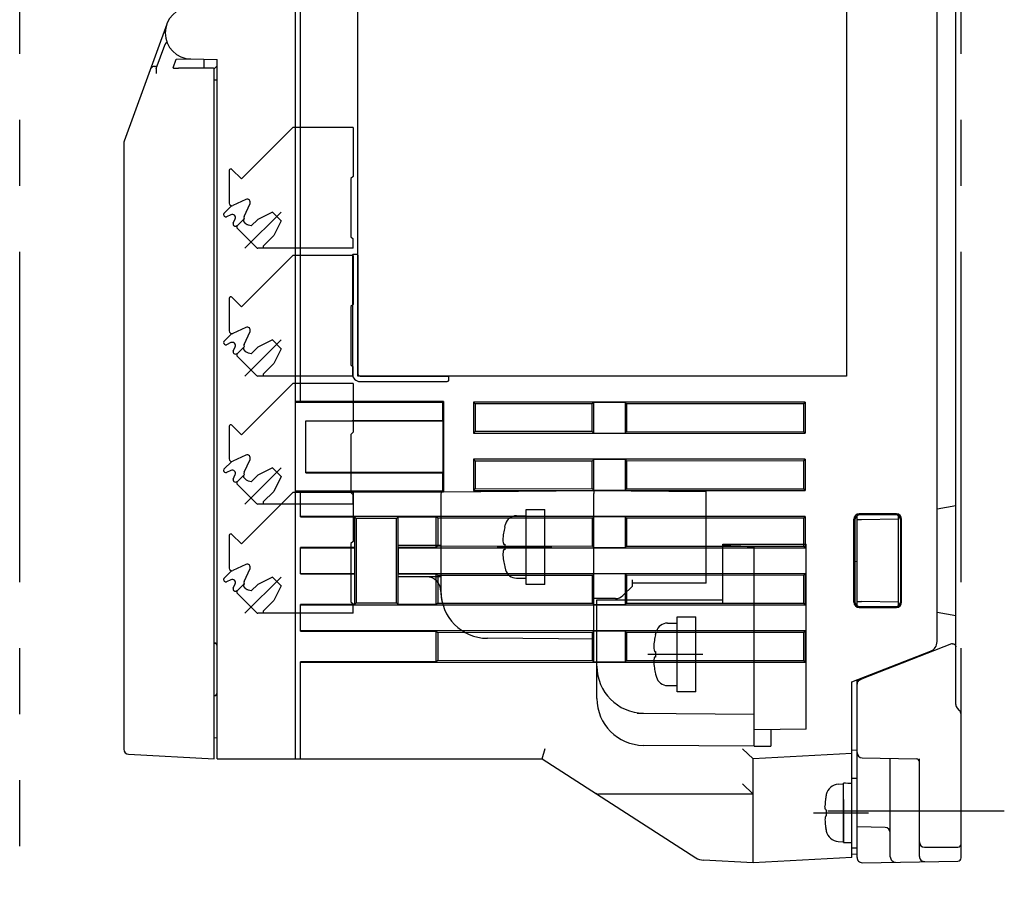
# Model space of a CAD drawing. Header units: millimetres. Extents: x 61 to 724, y -143 to 571.
# Tile 25 of 28: x 443 to 537, y 147 to 231. Entities that reach past the tile are written whole.
import ezdxf

# ---------------------------------------------------------------- set-up
doc = ezdxf.new("R2010")
doc.units = ezdxf.units.MM
doc.linetypes.add('PHANTOMX2', pattern=[127, 63.5, -12.7, 12.7, -12.7, 12.7, -12.7])
for name, color, linetype in [('10', 3, 'CONTINUOUS'), ('12', 7, 'CONTINUOUS'), ('17', 6, 'CONTINUOUS'), ('18', 1, 'PHANTOMX2')]:
    doc.layers.add(name, color=color, linetype=linetype)

msp = doc.modelspace()

# ---------------------------------------------------------------- linework, layer by layer
at = {"layer": '10'}
for p, q in [((469.514, 193.919), (469.514, 277.572)), ((532.514, 183.892), (532.514, 277.111)), ((530.714, 170.846), (530.714, 263.498)), ((475.014, 196.372), (475.014, 249.372)), ((522.014, 249.372), (522.014, 196.372)), ((469.014, 159.572), (469.014, 232.047)), ((456.666, 230.23), (452.544, 218.955)), ((455.64, 225.969), (456.452, 228.189)), ((457.254, 226.014), (457.558, 226.846)), ((457.558, 226.846), (458.97, 226.871)), ((458.97, 226.872), (461.514, 226.828)), ((460.214, 226.851), (460.214, 226.051)), ((461.514, 159.572), (461.514, 226.828)), ((455.688, 226.171), (455.715, 226.172)), ((460.343, 225.995), (457.773, 225.989)), ((458.305, 225.99), (457.773, 225.99)), ((460.214, 226.051), (460.27, 225.995)), ((461.05, 225.98), (460.477, 225.993)), ((461.214, 225.919), (461.514, 226.219)), ((461.214, 159.572), (461.214, 225.963)), ((461.514, 224.828), (461.214, 224.825)), ((452.514, 218.784), (452.514, 160.503)), ((474.494, 207.972), (474.494, 196.612)), ((474.698, 208.112), (474.809, 208.112)), ((475.014, 207.972), (475.014, 196.612)), ((522.014, 196.372), (475.014, 196.372)), ((475.254, 196.372), (483.614, 196.372)), ((483.754, 196.168), (483.754, 196.056)), ((475.254, 195.852), (483.614, 195.852)), ((469.514, 193.919), (469.014, 193.919)), ((474.464, 193.82), (469.014, 193.824)), ((483.272, 193.931), (469.514, 193.935)), ((474.464, 193.822), (474.464, 193.82)), ((483.164, 193.822), (474.464, 193.822)), ((483.164, 193.822), (483.272, 193.931)), ((483.164, 193.822), (483.164, 192.072)), ((483.272, 193.931), (483.272, 185.213)), ((518.04, 193.872), (486.137, 193.872)), ((486.318, 193.692), (486.137, 193.872)), ((486.137, 193.872), (486.137, 190.872)), ((497.565, 193.697), (486.318, 193.692)), ((486.318, 193.692), (486.318, 191.052)), ((497.714, 193.846), (497.565, 193.697)), ((497.565, 191.047), (497.565, 193.697)), ((500.714, 193.846), (497.714, 193.846)), ((497.714, 190.898), (497.714, 193.846)), ((500.714, 193.846), (500.85, 193.71)), ((500.714, 193.846), (500.714, 190.898)), ((517.885, 193.718), (500.85, 193.71)), ((500.85, 193.71), (500.85, 191.035)), ((517.885, 193.718), (518.04, 193.872)), ((517.885, 191.027), (517.885, 193.718)), ((518.04, 193.872), (518.04, 190.872)), ((470.014, 192.071), (474.464, 192.074)), ((470.014, 187.073), (470.014, 192.071)), ((483.21, 192.026), (470.014, 192.047)), ((474.464, 192.074), (474.464, 192.072)), ((483.164, 192.072), (474.464, 192.072)), ((483.164, 192.072), (483.21, 192.026)), ((483.21, 192.026), (483.21, 187.118)), ((486.137, 190.872), (486.318, 191.052)), ((486.137, 190.872), (518.04, 190.872)), ((497.565, 191.047), (486.318, 191.052)), ((497.714, 190.898), (497.565, 191.047)), ((497.714, 190.898), (500.714, 190.898)), ((500.714, 190.898), (500.85, 191.035)), ((500.85, 191.035), (517.885, 191.027)), ((518.04, 190.872), (517.885, 191.027)), ((486.137, 188.372), (486.318, 188.192)), ((518.04, 188.372), (486.137, 188.372)), ((486.137, 188.372), (486.137, 185.372)), ((497.565, 188.197), (486.318, 188.192)), ((486.318, 188.192), (486.318, 185.552)), ((497.714, 188.346), (497.565, 188.197)), ((497.565, 185.547), (497.565, 188.197)), ((500.714, 188.346), (497.714, 188.346)), ((497.714, 185.398), (497.714, 188.346)), ((500.714, 188.346), (500.85, 188.21)), ((500.714, 188.346), (500.714, 185.398)), ((517.885, 188.218), (500.85, 188.21)), ((500.85, 188.21), (500.85, 185.535)), ((517.885, 188.218), (518.04, 188.372)), ((517.885, 185.527), (517.885, 188.218)), ((518.04, 188.372), (518.04, 185.372)), ((483.21, 187.118), (470.014, 187.098)), ((470.014, 187.073), (474.464, 187.07)), ((474.464, 187.07), (474.464, 187.072)), ((474.464, 187.072), (483.164, 187.072)), ((483.164, 187.072), (483.21, 187.118)), ((483.164, 187.072), (483.164, 185.322)), ((486.318, 185.552), (486.137, 185.372)), ((486.318, 185.552), (497.565, 185.547)), ((497.714, 185.398), (497.565, 185.547)), ((500.714, 185.398), (500.85, 185.535)), ((500.85, 185.535), (517.885, 185.527)), ((474.464, 185.324), (469.014, 185.32)), ((469.514, 185.225), (469.014, 185.225)), ((469.514, 182.846), (469.514, 185.225)), ((483.272, 185.213), (469.514, 185.21)), ((474.464, 185.322), (474.464, 185.324)), ((483.164, 185.322), (474.464, 185.322)), ((483.164, 185.322), (483.272, 185.213)), ((486.137, 185.372), (518.04, 185.372)), ((497.714, 185.398), (500.714, 185.398)), ((518.04, 185.372), (517.885, 185.527)), ((532.513, 183.892), (530.714, 183.575)), ((532.513, 173.352), (532.513, 183.892)), ((518.04, 182.872), (469.514, 182.872)), ((469.514, 182.846), (474.714, 182.846)), ((474.714, 182.846), (474.876, 182.683)), ((474.714, 182.846), (474.714, 179.898)), ((478.914, 182.846), (478.748, 182.68)), ((478.914, 182.846), (482.561, 182.846)), ((478.914, 179.898), (478.914, 182.846)), ((482.714, 182.701), (482.561, 182.846)), ((482.561, 179.898), (482.561, 182.846)), ((497.576, 182.708), (482.714, 182.701)), ((482.714, 182.701), (482.714, 180.043)), ((497.714, 182.846), (497.576, 182.708)), ((497.576, 180.036), (497.576, 182.708)), ((500.714, 182.846), (497.714, 182.846)), ((497.714, 179.898), (497.714, 182.846)), ((500.714, 182.846), (500.85, 182.71)), ((500.714, 182.846), (500.714, 179.898)), ((517.885, 182.718), (500.85, 182.71)), ((500.85, 182.71), (500.85, 180.035)), ((517.885, 182.718), (518.04, 182.872)), ((517.885, 180.027), (517.885, 182.718)), ((518.04, 182.872), (518.04, 179.872)), ((523.014, 174.307), (523.014, 182.938)), ((526.804, 183.122), (523.213, 183.122)), ((526.714, 183.032), (523.304, 183.031)), ((527.024, 182.924), (527.014, 182.922)), ((527.014, 174.322), (527.014, 182.922)), ((474.876, 182.683), (474.876, 174.561)), ((478.748, 182.68), (474.876, 182.683)), ((478.748, 174.564), (478.748, 182.68)), ((522.714, 174.621), (522.714, 182.623)), ((522.805, 182.532), (522.805, 174.713)), ((523.014, 182.552), (523.038, 182.553)), ((527.014, 182.622), (523.438, 182.56)), ((527.214, 174.711), (527.214, 182.533)), ((527.304, 174.621), (527.304, 182.623)), ((474.714, 179.898), (469.514, 179.898)), ((469.514, 177.346), (469.514, 179.898)), ((469.514, 179.872), (474.687, 179.872)), ((474.714, 179.898), (474.687, 179.872)), ((474.687, 179.872), (474.687, 177.372)), ((478.914, 179.898), (478.94, 179.872)), ((482.561, 179.898), (478.914, 179.898)), ((478.94, 179.872), (518.04, 179.872)), ((478.94, 177.372), (478.94, 179.872)), ((482.714, 180.043), (482.561, 179.898)), ((483.013, 180.072), (482.714, 180.072)), ((482.714, 180.043), (497.576, 180.036)), ((497.714, 179.898), (497.576, 180.036)), ((497.714, 179.898), (500.714, 179.898)), ((500.714, 179.898), (500.85, 180.035)), ((500.85, 180.035), (517.885, 180.027)), ((518.04, 179.872), (517.885, 180.027)), ((523.014, 178.532), (522.805, 178.528)), ((474.687, 177.372), (469.514, 177.372)), ((469.514, 177.346), (474.714, 177.346)), ((474.714, 177.346), (474.687, 177.372)), ((474.714, 177.346), (474.714, 174.398)), ((478.914, 177.346), (478.94, 177.372)), ((478.914, 177.346), (482.561, 177.346)), ((478.914, 174.398), (478.914, 177.346)), ((518.04, 177.372), (478.94, 177.372)), ((482.714, 177.201), (482.561, 177.346)), ((482.561, 174.398), (482.561, 177.346)), ((497.576, 177.208), (482.714, 177.201)), ((482.714, 177.201), (482.714, 174.543)), ((497.714, 177.346), (497.576, 177.208)), ((497.576, 174.536), (497.576, 177.208)), ((500.714, 177.346), (497.714, 177.346)), ((497.714, 174.398), (497.714, 177.346)), ((500.714, 177.346), (500.85, 177.21)), ((500.714, 177.346), (500.714, 174.398)), ((517.885, 177.218), (500.85, 177.21)), ((500.85, 177.21), (500.85, 174.535)), ((517.885, 177.218), (518.04, 177.372)), ((517.885, 174.527), (517.885, 177.218)), ((518.04, 177.372), (518.04, 174.372)), ((474.714, 174.398), (469.514, 174.398)), ((469.514, 171.846), (469.514, 174.398)), ((469.514, 174.372), (518.04, 174.372)), ((474.714, 174.398), (474.876, 174.561)), ((474.876, 174.561), (478.748, 174.564)), ((478.914, 174.398), (478.748, 174.564)), ((482.561, 174.398), (478.914, 174.398)), ((482.714, 174.543), (482.561, 174.398)), ((482.714, 174.543), (497.576, 174.536)), ((497.714, 174.398), (497.576, 174.536)), ((497.714, 174.398), (500.714, 174.398)), ((500.714, 174.398), (500.85, 174.535)), ((500.85, 174.535), (517.885, 174.527)), ((518.04, 174.372), (517.885, 174.527)), ((523.038, 174.692), (523.014, 174.692)), ((523.304, 174.213), (526.714, 174.212)), ((527.014, 174.622), (523.438, 174.685)), ((527.024, 174.32), (527.014, 174.322)), ((523.213, 174.122), (526.804, 174.122)), ((530.714, 173.67), (532.513, 173.352)), ((532.514, 164.779), (532.514, 173.352)), ((518.04, 171.872), (469.514, 171.872)), ((469.514, 171.846), (482.561, 171.846)), ((482.714, 171.701), (482.561, 171.846)), ((482.561, 168.898), (482.561, 171.846)), ((497.576, 171.708), (482.714, 171.701)), ((482.714, 171.701), (482.714, 169.043)), ((497.714, 171.846), (497.576, 171.708)), ((497.576, 169.036), (497.576, 171.708)), ((500.714, 171.846), (497.714, 171.846)), ((497.714, 168.898), (497.714, 171.846)), ((500.714, 171.846), (500.85, 171.71)), ((500.714, 171.846), (500.714, 168.898)), ((517.885, 171.718), (500.85, 171.71)), ((500.85, 171.71), (500.85, 169.035)), ((513.114, 169.029), (513.114, 171.715)), ((517.885, 171.718), (518.04, 171.872)), ((517.885, 169.027), (517.885, 171.718)), ((518.04, 171.872), (518.04, 168.872)), ((532.105, 170.616), (523.496, 167.263)), ((522.514, 166.978), (530.076, 169.914)), ((482.561, 168.898), (469.514, 168.898)), ((469.514, 159.572), (469.514, 168.898)), ((469.514, 168.872), (518.04, 168.872)), ((482.714, 169.043), (482.561, 168.898)), ((482.714, 169.043), (497.576, 169.036)), ((497.565, 169.047), (497.514, 169.047)), ((497.714, 168.898), (497.576, 169.036)), ((497.714, 168.898), (500.714, 168.898)), ((500.714, 168.898), (500.85, 169.035)), ((500.85, 169.035), (517.885, 169.027)), ((518.04, 168.872), (517.885, 169.027)), ((522.514, 150.07), (522.514, 166.978)), ((523.014, 150.081), (523.014, 167.172)), ((532.867, 164.219), (532.66, 164.426)), ((533.014, 150.041), (533.014, 163.865)), ((461.514, 161.572), (461.214, 161.575)), ((452.988, 160.003), (461.214, 159.572)), ((492.738, 159.572), (493.032, 160.572)), ((513.014, 159.572), (512.014, 160.521)), ((522.514, 160.07), (513.014, 159.572)), ((523.014, 160.396), (522.514, 160.37)), ((523.016, 160.13), (523.014, 160.13)), ((461.514, 159.572), (492.738, 159.572)), ((492.738, 159.572), (507.515, 150.059)), ((513.014, 149.572), (513.014, 159.572)), ((523.505, 159.668), (528.719, 159.577)), ((526.214, 150.137), (526.214, 159.621)), ((529.014, 150.186), (529.014, 159.572)), ((513.014, 156.172), (512.014, 157.172)), ((513.014, 156.172), (498.166, 156.172)), ((525.722, 152.967), (523.014, 153.015)), ((529.514, 151.072), (532.714, 151.072)), ((513.014, 149.572), (508.249, 149.822)), ((522.514, 150.07), (513.014, 149.572)), ((523.014, 150.396), (522.514, 150.37)), ((523.522, 149.581), (532.719, 149.742))]:
    msp.add_line(p, q, dxfattribs=at)
for centre, radius, start, end in [((459.014, 229.372), 2.5, 91, 269), ((453.014, 218.784), 0.5, 159.92044, 180), ((475.254, 196.612), 0.76, 180, 270), ((475.254, 196.612), 0.24, 180, 270), ((529.714, 170.846), 1, 291.21797, 0), ((533.014, 164.779), 0.5, 180, 225.00012), ((532.514, 163.865), 0.5, 0, 45.00002), ((453.014, 160.503), 0.5, 180, 267), ((523.514, 160.168), 0.5, 180, 269), ((528.714, 159.277), 0.3, 0, 89), ((498.166, 156.672), 0.5, 237.22687, 270), ((525.714, 152.467), 0.5, 0, 89), ((529.514, 151.572), 0.5, 180, 270), ((532.714, 151.372), 0.3, 270, 0), ((508.327, 151.32), 1.5, 237.22687, 267), ((523.514, 150.081), 0.5, 180, 271), ((526.714, 150.137), 0.5, 180, 271), ((529.514, 150.186), 0.5, 180, 271), ((532.714, 150.041), 0.3, 271, 0)]:
    msp.add_arc(centre, radius, start, end, dxfattribs=at)
for centre, major_axis, ratio, start_param, end_param in [((456.921, 228.017), (0.172, 0.47), 0.999827, 0.838768, 1.570796), ((456.935, 228.053), (0.249, -0.434), 0.999072, -3.124248, -2.443908), ((455.724, 226.198), (0.543, 0.029), 0.047225, -1.993276, -1.640128), ((457.787, 226.015), (0.533, 0.002), 0.04915, 3.123428, 4.686028), ((457.787, 226.016), (0.532, 0), 0.0492, 3.123563, 4.686163), ((460.341, 225.979), (0.3, 0.001), 0.052407, 1.100032, 1.561925), ((460.914, 225.965), (0.3, 0.001), 0.052407, 0.196856, 1.100032), ((523.214, 182.621), (0.355, -0.355), 0.997265, 2.357564, 3.925621), ((523.306, 182.53), (-0.334, 0.373), 0.997523, -0.728603, 0.839454), ((526.713, 182.531), (0.37, 0.338), 0.996979, -0.738611, 0.829446), ((526.803, 182.621), (0.355, 0.355), 0.997265, -0.784029, 0.784029), ((523.214, 174.623), (0.355, 0.355), 0.997265, 2.357564, 3.925621), ((523.306, 174.714), (0.334, 0.373), 0.997523, -3.981047, -2.412989), ((526.713, 174.713), (0.37, -0.338), 0.996979, -0.829446, 0.738611), ((526.803, 174.623), (0.355, -0.355), 0.997265, -0.784029, 0.784029), ((461.214, 170.418), (0.048, 0.297), 0.998555, -1.409837, 0.161416), ((461.214, 170.372), (-0.048, 0.297), 0.998555, -1.731755, -0.160502), ((532.214, 170.337), (0.183, -0.238), 0.999323, 2.521981, 2.859082), ((523.514, 167.279), (0.5, 0.195), 0.01626, -1.949152, -1.61205), ((461.214, 165.973), (0.048, 0.297), 0.998555, -2.98109, -1.409837), ((461.214, 165.926), (-0.048, 0.297), 0.998555, -3.303008, -1.731755)]:
    msp.add_ellipse(centre, major_axis=major_axis, ratio=ratio, start_param=start_param, end_param=end_param, dxfattribs=at)
for points, knots in [([(455.503, 226.163), (455.449, 226.161), (455.348, 226.142), (455.219, 226.072), (455.123, 225.976), (455.082, 225.899), (455.068, 225.859)], [0, 0, 0, 0, 0.286099, 0.540992, 0.775377, 1, 1, 1, 1]), ([(455.64, 225.969), (455.64, 225.969), (455.639, 225.967), (455.637, 225.963), (455.635, 225.954), (455.634, 225.94), (455.632, 225.923), (455.63, 225.901), (455.629, 225.875), (455.627, 225.846), (455.626, 225.8), (455.625, 225.736), (455.625, 225.621), (455.626, 225.532), (455.628, 225.47)], [0, 0, 0, 0, 0.003984, 0.010401, 0.029395, 0.056744, 0.092502, 0.136353, 0.187928, 0.246778, 0.312382, 0.461463, 0.629853, 1, 1, 1, 1]), ([(461.208, 225.969), (461.21, 225.969), (461.213, 225.967), (461.214, 225.964), (461.214, 225.963)], [0, 0, 0, 0, 0.531097, 1, 1, 1, 1]), ([(474.494, 207.972), (474.494, 207.984), (474.497, 208.007), (474.512, 208.039), (474.534, 208.066), (474.563, 208.086), (474.595, 208.1), (474.64, 208.111), (474.675, 208.112), (474.698, 208.112)], [0, 0, 0, 0, 0.124874, 0.249772, 0.374718, 0.499729, 0.624797, 0.749906, 1, 1, 1, 1]), ([(474.809, 208.112), (474.833, 208.112), (474.867, 208.111), (474.913, 208.1), (474.945, 208.086), (474.973, 208.066), (474.996, 208.039), (475.01, 208.007), (475.014, 207.984), (475.014, 207.972)], [0, 0, 0, 0, 0.250094, 0.375203, 0.500271, 0.625282, 0.750228, 0.875126, 1, 1, 1, 1]), ([(483.614, 196.372), (483.625, 196.372), (483.649, 196.369), (483.68, 196.354), (483.707, 196.332), (483.728, 196.303), (483.742, 196.271), (483.753, 196.226), (483.754, 196.191), (483.754, 196.168)], [0, 0, 0, 0, 0.124874, 0.249772, 0.374718, 0.499729, 0.624796, 0.749906, 1, 1, 1, 1]), ([(483.754, 196.056), (483.754, 196.033), (483.753, 195.998), (483.742, 195.953), (483.728, 195.921), (483.707, 195.893), (483.68, 195.87), (483.649, 195.856), (483.625, 195.852), (483.614, 195.852)], [0, 0, 0, 0, 0.250094, 0.375204, 0.500271, 0.625282, 0.750228, 0.875126, 1, 1, 1, 1]), ([(523.438, 182.56), (523.394, 182.559), (523.33, 182.554), (523.247, 182.548), (523.192, 182.545), (523.143, 182.546), (523.101, 182.548), (523.067, 182.551), (523.047, 182.553), (523.038, 182.553)], [0, 0, 0, 0, 0.329747, 0.481433, 0.620311, 0.743726, 0.849459, 0.935526, 1, 1, 1, 1]), ([(523.038, 174.692), (523.047, 174.691), (523.067, 174.693), (523.101, 174.696), (523.143, 174.699), (523.192, 174.699), (523.247, 174.696), (523.33, 174.69), (523.394, 174.685), (523.438, 174.685)], [0, 0, 0, 0, 0.064474, 0.150541, 0.256273, 0.379689, 0.518567, 0.670253, 1, 1, 1, 1]), ([(532.203, 170.637), (532.227, 170.638), (532.275, 170.634), (532.34, 170.612), (532.396, 170.579), (532.453, 170.527), (532.501, 170.447), (532.514, 170.377), (532.514, 170.342)], [0, 0, 0, 0, 0.151249, 0.296137, 0.431099, 0.556457, 0.785281, 1, 1, 1, 1]), ([(523.332, 167.199), (523.28, 167.179), (523.186, 167.124), (523.085, 167.008), (523.026, 166.878), (523.014, 166.787), (523.014, 166.742)], [0, 0, 0, 0, 0.28414, 0.538611, 0.773825, 1, 1, 1, 1]), ([(523.014, 166.702), (523.014, 166.751), (523.028, 166.849), (523.092, 166.983), (523.195, 167.095), (523.284, 167.146), (523.332, 167.165)], [0, 0, 0, 0, 0.243758, 0.490447, 0.742286, 1, 1, 1, 1])]:
    msp.add_open_spline(points, degree=3, knots=knots, dxfattribs=at)
at = {"layer": '12'}
msp.add_line((520.214, 154.572), (537.174, 154.572), dxfattribs=at)
at = {"layer": '17'}
for p, q in [((463.838, 215.337), (468.773, 220.272)), ((474.564, 220.272), (468.773, 220.272)), ((474.564, 220.272), (474.564, 215.572)), ((462.664, 216.148), (462.664, 213.012)), ((462.92, 216.255), (463.838, 215.337)), ((474.564, 215.572), (474.364, 215.372)), ((474.364, 215.372), (474.364, 209.772)), ((464.259, 213.363), (463.019, 212.785)), ((462.141, 212.013), (462.893, 212.766)), ((464.08, 211.725), (464.658, 212.965)), ((467.649, 212.147), (464.174, 208.672)), ((466.808, 212.155), (465.393, 211.448)), ((466.808, 212.155), (467.656, 211.306)), ((462.141, 211.801), (462.197, 211.745)), ((462.827, 211.896), (462.396, 211.695)), ((463.025, 211.066), (463.226, 211.497)), ((463.449, 210.846), (464.092, 211.49)), ((464.269, 211.016), (464.085, 211.2)), ((464.757, 210.811), (465.393, 211.448)), ((467.656, 211.306), (466.949, 209.892)), ((463.075, 210.867), (463.095, 210.846)), ((465.282, 208.731), (463.449, 210.564)), ((465.929, 208.872), (466.949, 209.892)), ((474.364, 209.772), (474.564, 209.572)), ((474.564, 208.672), (474.564, 209.572)), ((474.564, 208.672), (465.423, 208.672)), ((465.929, 208.872), (465.929, 208.672)), ((463.838, 203.037), (468.773, 207.972)), ((474.564, 207.972), (468.773, 207.972)), ((474.564, 207.972), (474.564, 203.272)), ((462.664, 203.848), (462.664, 200.712)), ((462.92, 203.955), (463.838, 203.037)), ((474.564, 203.272), (474.364, 203.072)), ((474.364, 203.072), (474.364, 197.472)), ((464.259, 201.063), (463.019, 200.485)), ((462.141, 199.713), (462.893, 200.466)), ((464.08, 199.425), (464.658, 200.665)), ((467.649, 199.847), (464.174, 196.372)), ((466.808, 199.855), (465.393, 199.148)), ((466.808, 199.855), (467.656, 199.006)), ((462.141, 199.501), (462.197, 199.445)), ((462.827, 199.596), (462.396, 199.395)), ((463.025, 198.766), (463.226, 199.197)), ((463.449, 198.546), (464.092, 199.19)), ((464.269, 198.716), (464.085, 198.9)), ((464.757, 198.511), (465.393, 199.148)), ((467.656, 199.006), (466.949, 197.592)), ((463.075, 198.567), (463.095, 198.546)), ((465.282, 196.431), (463.449, 198.264)), ((465.929, 196.572), (466.949, 197.592)), ((474.364, 197.472), (474.564, 197.272)), ((474.564, 196.372), (474.564, 197.272)), ((474.564, 196.372), (465.423, 196.372)), ((465.929, 196.572), (465.929, 196.372)), ((463.838, 190.737), (468.773, 195.672)), ((474.564, 195.672), (468.773, 195.672)), ((474.564, 195.672), (474.564, 190.972)), ((462.664, 191.548), (462.664, 188.412)), ((462.92, 191.655), (463.838, 190.737)), ((474.564, 190.972), (474.364, 190.772)), ((474.364, 190.772), (474.364, 185.172)), ((464.259, 188.763), (463.019, 188.185)), ((462.141, 187.413), (462.893, 188.166)), ((464.08, 187.125), (464.658, 188.365)), ((467.649, 187.547), (464.174, 184.072)), ((466.808, 187.555), (465.393, 186.848)), ((466.808, 187.555), (467.656, 186.706)), ((462.141, 187.201), (462.197, 187.145)), ((462.827, 187.296), (462.396, 187.095)), ((463.025, 186.466), (463.226, 186.897)), ((463.449, 186.246), (464.092, 186.89)), ((464.269, 186.416), (464.085, 186.6)), ((464.757, 186.211), (465.393, 186.848)), ((467.656, 186.706), (466.949, 185.292)), ((463.075, 186.267), (463.095, 186.246)), ((465.282, 184.131), (463.449, 185.964)), ((463.838, 180.237), (468.773, 185.172)), ((465.929, 184.272), (466.949, 185.292)), ((474.564, 185.172), (468.773, 185.172)), ((474.364, 185.172), (474.564, 184.972)), ((474.564, 185.172), (474.564, 180.472)), ((474.564, 184.072), (474.564, 184.972)), ((483.013, 185.046), (483.013, 175.661)), ((483.211, 185.246), (497.713, 185.372)), ((497.713, 185.372), (508.513, 185.278)), ((497.713, 185.372), (497.713, 185.072)), ((497.713, 171.072), (497.713, 185.072)), ((508.513, 176.472), (508.513, 185.278)), ((474.564, 184.072), (465.423, 184.072)), ((465.929, 184.272), (465.929, 184.072)), ((490.28, 182.947), (491.214, 182.947)), ((491.214, 183.547), (493.014, 183.547)), ((491.214, 176.347), (491.214, 183.547)), ((493.014, 176.347), (493.014, 183.547)), ((489.143, 181.847), (489.223, 182.15)), ((462.664, 181.048), (462.664, 177.912)), ((462.92, 181.155), (463.838, 180.237)), ((474.564, 180.472), (474.364, 180.272)), ((474.364, 180.272), (474.364, 174.672)), ((483.013, 180.072), (478.913, 180.072)), ((478.913, 177.072), (478.913, 180.072)), ((488.409, 179.947), (493.689, 179.947)), ((489.028, 180.227), (489.143, 180.227)), ((489.143, 180.227), (489.143, 179.667)), ((510.114, 180.222), (518.114, 180.222)), ((510.114, 174.572), (510.114, 180.222)), ((513.114, 160.772), (513.114, 179.922)), ((518.114, 162.416), (518.114, 180.222)), ((489.143, 179.667), (489.028, 179.667)), ((464.259, 178.263), (463.019, 177.685)), ((489.143, 178.068), (489.143, 178.047)), ((489.143, 178.047), (489.223, 177.744)), ((462.141, 176.913), (462.893, 177.666)), ((464.08, 176.625), (464.658, 177.865)), ((467.649, 177.047), (464.174, 173.572)), ((466.808, 177.055), (465.393, 176.348)), ((466.808, 177.055), (467.656, 176.206)), ((483.013, 177.072), (478.913, 177.072)), ((462.141, 176.701), (462.197, 176.645)), ((462.827, 176.796), (462.396, 176.595)), ((463.025, 175.966), (463.226, 176.397)), ((463.449, 175.746), (464.092, 176.39)), ((464.269, 175.916), (464.085, 176.1)), ((464.757, 175.711), (465.393, 176.348)), ((467.656, 176.206), (466.949, 174.792)), ((490.28, 176.947), (491.214, 176.947)), ((493.014, 176.347), (491.214, 176.347)), ((500.506, 175.265), (501.413, 176.172)), ((501.413, 176.172), (501.413, 176.772)), ((508.513, 176.472), (501.413, 176.472)), ((463.075, 175.767), (463.095, 175.746)), ((465.282, 173.631), (463.449, 175.464)), ((465.929, 173.772), (466.949, 174.792)), ((474.364, 174.672), (474.564, 174.472)), ((474.564, 173.572), (474.564, 174.472)), ((499.799, 174.972), (497.713, 174.972)), ((498.014, 174.872), (510.114, 174.872)), ((498.014, 165.365), (498.014, 174.861)), ((474.564, 173.572), (465.423, 173.572)), ((465.929, 173.772), (465.929, 173.572)), ((504.78, 172.621), (505.714, 172.621)), ((505.714, 173.221), (507.514, 173.221)), ((505.714, 166.021), (505.714, 173.221)), ((507.514, 166.021), (507.514, 173.221)), ((503.643, 171.521), (503.723, 171.824)), ((497.713, 171.072), (487.474, 171.161)), ((502.909, 169.621), (508.189, 169.621)), ((503.528, 169.901), (503.643, 169.901)), ((503.643, 169.901), (503.643, 169.341)), ((503.643, 169.341), (503.528, 169.341)), ((503.643, 167.742), (503.643, 167.721)), ((503.643, 167.721), (503.723, 167.418)), ((504.78, 166.621), (505.714, 166.621)), ((507.514, 166.021), (505.714, 166.021)), ((501.885, 163.97), (513.114, 163.872)), ((518.114, 162.416), (513.114, 162.372)), ((514.714, 162.386), (514.714, 160.786)), ((513.114, 160.772), (502.474, 160.865)), ((513.114, 160.772), (514.714, 160.786)), ((521.211, 157.128), (521.714, 157.172)), ((521.714, 151.522), (521.714, 157.222)), ((522.514, 157.722), (523.014, 157.722)), ((522.514, 151.022), (522.514, 157.722)), ((522.514, 151.523), (522.514, 157.222)), ((523.014, 151.081), (523.014, 157.722)), ((520.058, 156.128), (520.058, 156.101)), ((521.714, 155.655), (521.714, 154.372)), ((518.833, 154.372), (524.113, 154.372)), ((519.976, 154.682), (520.058, 154.673)), ((520.058, 154.673), (520.058, 154.071)), ((521.714, 154.372), (521.714, 151.575)), ((520.058, 154.071), (519.976, 154.062)), ((520.025, 152.816), (520.022, 152.834)), ((520.058, 152.643), (520.058, 152.617)), ((521.211, 151.616), (521.714, 151.572)), ((521.714, 151.522), (522.514, 151.522)), ((522.514, 151.022), (523.014, 151.022)), ((523.014, 151.022), (523.014, 151.081))]:
    msp.add_line(p, q, dxfattribs=at)
for centre, radius, start, end in [((462.814, 216.148), 0.15, 45, 180), ((462.914, 213.012), 0.25, 180, 295), ((464.386, 213.092), 0.3, 335, 115), ((462.247, 211.907), 0.15, 135, 225), ((462.338, 211.887), 0.2, 225, 286.84511), ((462.954, 211.624), 0.3, 335, 115), ((464.227, 211.341), 0.2, 135, 225), ((464.306, 211.62), 0.25, 155, 211.20454), ((463.216, 211.008), 0.2, 163.15489, 225), ((463.237, 210.988), 0.2, 225, 315), ((463.59, 210.705), 0.2, 135, 225), ((465.423, 208.872), 0.2, 225, 270), ((462.814, 203.848), 0.15, 45, 180), ((462.914, 200.712), 0.25, 180, 295), ((464.386, 200.792), 0.3, 335, 115), ((462.247, 199.607), 0.15, 135, 225), ((462.338, 199.587), 0.2, 225, 286.84511), ((462.954, 199.324), 0.3, 335, 115), ((464.227, 199.041), 0.2, 135, 225), ((464.306, 199.32), 0.25, 155, 211.20454), ((463.216, 198.708), 0.2, 163.15489, 225), ((463.237, 198.688), 0.2, 225, 315), ((463.59, 198.405), 0.2, 135, 225), ((465.423, 196.572), 0.2, 225, 270), ((462.814, 191.548), 0.15, 45, 180), ((462.914, 188.412), 0.25, 180, 295), ((464.386, 188.492), 0.3, 335, 115), ((462.247, 187.307), 0.15, 135, 225), ((462.338, 187.287), 0.2, 225, 286.84511), ((462.954, 187.024), 0.3, 335, 115), ((464.227, 186.741), 0.2, 135, 225), ((464.306, 187.02), 0.25, 155, 211.20454), ((463.216, 186.408), 0.2, 163.15489, 225), ((463.237, 186.388), 0.2, 225, 315), ((463.59, 186.105), 0.2, 135, 225), ((483.213, 185.046), 0.2, 90.5, 180), ((465.423, 184.272), 0.2, 225, 270), ((490.28, 181.847), 1.1, 90, 164.01639), ((496.914, 179.947), 7.995, 166.40538, 170.5023), ((462.814, 181.048), 0.15, 45, 180), ((494.95, 180.397), 5.985, 171.64617, 177.98257), ((494.95, 179.497), 5.985, 182.01743, 188.35383), ((464.386, 177.992), 0.3, 335, 115), ((496.914, 179.947), 7.995, 189.4977, 193.59462), ((462.914, 177.912), 0.25, 180, 295), ((481.613, 175.672), 1.4, 0.00039, 90), ((490.28, 178.047), 1.1, 195.98361, 270), ((462.247, 176.807), 0.15, 135, 225), ((462.338, 176.787), 0.2, 225, 286.84511), ((462.954, 176.524), 0.3, 335, 115), ((464.227, 176.241), 0.2, 135, 225), ((464.306, 176.52), 0.25, 155, 211.20454), ((463.216, 175.908), 0.2, 163.15489, 225), ((463.237, 175.888), 0.2, 225, 315), ((463.59, 175.605), 0.2, 135, 225), ((487.52, 175.662), 4.508, 180.00952, 191.17774), ((487.516, 175.662), 4.503, 180.00716, 185.92872), ((487.513, 175.661), 4.5, 180, 269.5), ((487.519, 175.662), 4.506, 185.92428, 191.17804), ((499.799, 175.972), 1, 270, 315), ((465.423, 173.772), 0.2, 225, 270), ((504.78, 171.521), 1.1, 90, 164.01639), ((511.414, 169.621), 7.995, 166.40538, 170.5023), ((509.45, 170.071), 5.985, 171.64617, 177.98257), ((509.45, 169.171), 5.985, 182.01743, 188.35383), ((502.514, 168.465), 4.5, 180, 269.5), ((511.414, 169.621), 7.995, 189.4977, 193.59462), ((504.78, 167.721), 1.1, 195.98361, 270), ((502.514, 165.365), 4.5, 180, 269.5), ((521.324, 155.833), 1.3, 95, 166.90754), ((526.653, 154.823), 6.724, 173.23299, 178.2498), ((528.917, 154.372), 9.027, 169.27242, 172.08876), ((521.37, 155.802), 1.346, 167.15974, 169.27233), ((526.653, 153.922), 6.724, 181.7502, 186.76701), ((528.917, 154.372), 9.027, 187.91124, 190.72758), ((528.917, 154.372), 9.027, 188.80215, 188.99001), ((528.916, 154.372), 9.026, 188.99001, 189.80722), ((528.915, 154.371), 9.025, 189.92382, 190.24534), ((528.915, 154.371), 9.025, 190.24534, 190.72786), ((521.371, 152.942), 1.347, 190.72781, 191.78118), ((521.37, 152.942), 1.346, 190.72767, 192.84026), ((521.37, 152.942), 1.346, 191.7812, 192.84055), ((521.324, 152.911), 1.3, 193.09246, 265)]:
    msp.add_arc(centre, radius, start, end, dxfattribs=at)
msp.add_ellipse((521.714, 154.372), major_axis=(4.936, 0), ratio=0.57735, start_param=1.408015, end_param=1.570796, dxfattribs=at)
for points, knots in [([(464.757, 210.811), (464.67, 210.831), (464.497, 210.869), (464.332, 210.953), (464.269, 211.016)], [0, 0, 0, 0, 0.50145, 1, 1, 1, 1]), ([(464.757, 198.511), (464.67, 198.531), (464.497, 198.569), (464.332, 198.653), (464.269, 198.716)], [0, 0, 0, 0, 0.50145, 1, 1, 1, 1]), ([(464.757, 186.211), (464.67, 186.231), (464.497, 186.269), (464.332, 186.353), (464.269, 186.416)], [0, 0, 0, 0, 0.50145, 1, 1, 1, 1]), ([(488.968, 180.607), (488.97, 180.576), (488.981, 180.447), (489.004, 180.321), (489.028, 180.227)], [0, 0, 0, 0, 0.248277, 1, 1, 1, 1]), ([(510.114, 180.091), (510.239, 180.088), (510.49, 180.082), (510.866, 180.071), (511.242, 180.058), (511.556, 180.047), (511.806, 180.037), (511.994, 180.029), (512.182, 180.02), (512.37, 180.01), (512.527, 180), (512.652, 179.991), (512.746, 179.984), (512.824, 179.977), (512.886, 179.971), (512.933, 179.966), (512.98, 179.96), (513.026, 179.953), (513.065, 179.945), (513.094, 179.936), (513.11, 179.929), (513.114, 179.922)], [0, 0, 0, 0, 0.125016, 0.250033, 0.375049, 0.500065, 0.562573, 0.625082, 0.68759, 0.750098, 0.812606, 0.84386, 0.875114, 0.906368, 0.921995, 0.937622, 0.953249, 0.968875, 0.984498, 0.992307, 1, 1, 1, 1]), ([(489.028, 179.667), (489.02, 179.636), (488.991, 179.51), (488.974, 179.382), (488.968, 179.287)], [0, 0, 0, 0, 0.252412, 1, 1, 1, 1]), ([(464.757, 175.711), (464.67, 175.731), (464.497, 175.769), (464.332, 175.853), (464.269, 175.916)], [0, 0, 0, 0, 0.50145, 1, 1, 1, 1]), ([(503.468, 170.281), (503.47, 170.25), (503.481, 170.122), (503.504, 169.995), (503.528, 169.901)], [0, 0, 0, 0, 0.248277, 1, 1, 1, 1]), ([(503.528, 169.341), (503.52, 169.31), (503.491, 169.184), (503.474, 169.056), (503.468, 168.961)], [0, 0, 0, 0, 0.252412, 1, 1, 1, 1]), ([(519.976, 154.682), (519.97, 154.711), (519.949, 154.826), (519.937, 154.941), (519.932, 155.028)], [0, 0, 0, 0, 0.25303, 1, 1, 1, 1]), ([(519.976, 154.062), (519.97, 154.033), (519.949, 153.919), (519.937, 153.803), (519.932, 153.716)], [0, 0, 0, 0, 0.25303, 1, 1, 1, 1])]:
    msp.add_open_spline(points, degree=3, knots=knots, dxfattribs=at)
at = {"layer": '18', "ltscale": 0.5}
for p, q in [((442.514, 49.572), (442.514, 377.572)), ((533.014, 49.572), (533.014, 377.572))]:
    msp.add_line(p, q, dxfattribs=at)

doc.saveas('drawing.dxf')
